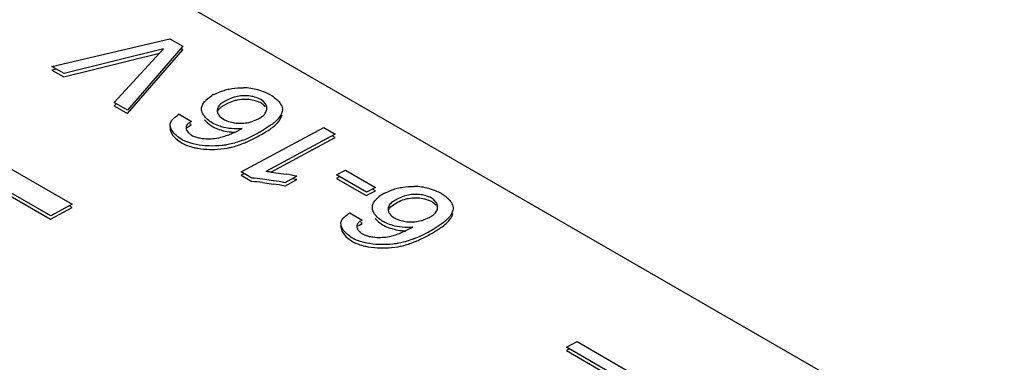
# Model space of a CAD drawing. Header units: inches. Extents: x 0 to 34, y 0 to 22.
# Tile 70 of 129: x 2.907 to 3.392, y 19.776 to 19.945. Entities that reach past the tile are written whole.
import ezdxf

# ---------------------------------------------------------------- set-up
doc = ezdxf.new("R2010")
doc.units = ezdxf.units.IN
doc.header["$LTSCALE"] = 1.87
doc.header["$MEASUREMENT"] = 0
doc.layers.get('0').update_dxf_attribs({"linetype": 'CONTINUOUS'})

msp = doc.modelspace()

# ---------------------------------------------------------------- linework, layer by layer
at = {"color": 6, "linetype": 'CONTINUOUS'}
msp.add_line((2.2467544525, 20.3806448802), (4.3327194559, 19.1762419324), dxfattribs=at)
at = {"color": 7, "linetype": 'CONTINUOUS'}
for p, q in [((2.9225298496, 19.9217848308), (2.9806660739, 19.9355473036)), ((2.9806660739, 19.9355473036), (2.9871439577, 19.9318070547)), ((2.9284319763, 19.9166880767), (2.9755422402, 19.9283614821)), ((2.9774935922, 19.9304932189), (2.9284813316, 19.9183485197)), ((2.9532732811, 19.9040339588), (2.9774935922, 19.9304932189)), ((2.959759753, 19.8985998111), (2.9870946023, 19.9301466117)), ((2.9871439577, 19.9318070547), (2.9598091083, 19.900260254)), ((2.9870946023, 19.9301466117), (2.9864126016, 19.9305403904)), ((2.9245550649, 19.9206154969), (2.9224804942, 19.9201243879)), ((2.9224804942, 19.9201243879), (2.9284319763, 19.9166880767)), ((2.9284813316, 19.9183485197), (2.9225298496, 19.9217848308)), ((3.002438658, 19.9080948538), (3.006192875, 19.909692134)), ((2.9540734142, 19.9033015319), (2.9532239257, 19.9023735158)), ((2.9598091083, 19.900260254), (2.9532732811, 19.9040339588)), ((2.9986951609, 19.9054564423), (3.0014875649, 19.9075488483)), ((3.0063820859, 19.9021077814), (3.0085748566, 19.9034554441)), ((3.0267222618, 19.9048085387), (3.0257514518, 19.9055178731)), ((3.0278834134, 19.903481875), (3.0267222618, 19.9048085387)), ((2.9532239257, 19.9023735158), (2.959759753, 19.8985998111)), ((2.9852638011, 19.8982830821), (2.991330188, 19.8947804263)), ((2.9963853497, 19.9002523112), (2.9963712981, 19.9014893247)), ((3.004098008, 19.8997662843), (3.0043720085, 19.8987158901)), ((3.0056797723, 19.901524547), (3.0063820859, 19.9021077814)), ((2.9809041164, 19.8924571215), (2.980855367, 19.8934834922)), ((2.9830448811, 19.8967452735), (2.9843971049, 19.8977479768)), ((2.9897514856, 19.8921109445), (2.9912808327, 19.8931199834)), ((2.991330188, 19.8947804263), (2.9899045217, 19.8938673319)), ((2.9912808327, 19.8931199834), (2.9905988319, 19.893513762)), ((2.9977353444, 19.8955844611), (2.9992038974, 19.8940670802)), ((2.9992038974, 19.8940670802), (3.0000227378, 19.8934058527)), ((3.0059659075, 19.896704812), (3.0071572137, 19.8958631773)), ((3.021965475, 19.8949774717), (3.024405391, 19.8960674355)), ((2.9810335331, 19.8918926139), (2.9809041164, 19.8924571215)), ((2.9813831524, 19.8909750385), (2.9810335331, 19.8918926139)), ((2.9813386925, 19.8893036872), (2.9820780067, 19.8880536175)), ((2.988816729, 19.890889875), (2.9890283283, 19.8903633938)), ((2.9893221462, 19.8916699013), (2.9897514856, 19.8921109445)), ((3.0128483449, 19.8895339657), (3.0163458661, 19.8912792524)), ((3.0159178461, 19.8698281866), (3.0566240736, 19.8916901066)), ((3.0302393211, 19.8926811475), (3.0268031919, 19.8904824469)), ((3.0622779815, 19.888425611), (3.0279848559, 19.8700079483)), ((3.0566240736, 19.8916901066), (3.0622779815, 19.888425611)), ((2.9820780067, 19.8880536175), (2.9832895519, 19.8866533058)), ((2.9832895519, 19.8866533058), (2.9844012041, 19.8856769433)), ((2.9844012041, 19.8856769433), (2.985851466, 19.8846287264)), ((2.9880953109, 19.8850493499), (2.9871685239, 19.8855110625)), ((2.990519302, 19.8841439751), (2.9880953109, 19.8850493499)), ((2.9922343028, 19.8836768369), (2.990519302, 19.8841439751)), ((3.0305568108, 19.8697553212), (3.0622286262, 19.886765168)), ((3.0622286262, 19.886765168), (3.0607624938, 19.8876116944)), ((2.889201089, 19.8788846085), (2.9325035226, 19.853882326)), ((2.8785515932, 19.8715311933), (2.9218540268, 19.8465289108)), ((2.9219033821, 19.8481893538), (2.8786009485, 19.8731916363)), ((3.0173839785, 19.8689816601), (3.0158684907, 19.8681677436)), ((3.0211592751, 19.8668018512), (3.0159178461, 19.8698281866)), ((3.0305653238, 19.869788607), (3.0380919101, 19.8687421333)), ((3.0628937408, 19.8683362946), (3.0673676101, 19.8707390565)), ((3.0673676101, 19.8707390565), (3.0821520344, 19.8622027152)), ((3.0158684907, 19.8681677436), (3.0211099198, 19.8651414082)), ((3.0263839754, 19.8646474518), (3.0318287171, 19.8638763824)), ((3.0318825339, 19.8655360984), (3.0264335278, 19.8663078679)), ((3.0374156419, 19.8628737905), (3.0432970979, 19.866032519)), ((3.0433464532, 19.8676929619), (3.0374649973, 19.8645342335)), ((3.0643598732, 19.8674897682), (3.0628443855, 19.8666758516)), ((3.0628443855, 19.8666758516), (3.0776288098, 19.8581395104)), ((3.0776781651, 19.8597999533), (3.0628937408, 19.8683362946)), ((3.0776288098, 19.8581395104), (3.0821026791, 19.8605422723)), ((3.0821520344, 19.8622027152), (3.0776781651, 19.8597999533)), ((3.0821026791, 19.8605422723), (3.0806365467, 19.8613887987)), ((3.0867031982, 19.8594415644), (3.0904573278, 19.8610388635)), ((3.0829602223, 19.8568039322), (3.0840335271, 19.8577224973)), ((3.090646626, 19.8534544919), (3.0928393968, 19.8548021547)), ((3.1109818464, 19.8561582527), (3.1100110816, 19.8568674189)), ((3.1121468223, 19.8548274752), (3.1109818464, 19.8561582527)), ((2.9218540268, 19.8465289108), (2.9324541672, 19.8522218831)), ((2.9325035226, 19.853882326), (2.9219033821, 19.8481893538)), ((2.9324541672, 19.8522218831), (2.9309880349, 19.8530684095)), ((3.0695283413, 19.8496297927), (3.0755947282, 19.8461271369)), ((3.080649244, 19.8515991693), (3.0806354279, 19.8528368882)), ((3.0883625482, 19.8511129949), (3.0886365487, 19.8500626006)), ((3.0899443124, 19.8528712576), (3.090646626, 19.8534544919)), ((3.0651668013, 19.8438010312), (3.0651199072, 19.8448302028)), ((3.0673094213, 19.8480919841), (3.0686616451, 19.8490946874)), ((3.0740148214, 19.8434570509), (3.0755453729, 19.8444666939)), ((3.0755947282, 19.8461271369), (3.074168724, 19.8452142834)), ((3.0755453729, 19.8444666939), (3.0748633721, 19.8448604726)), ((3.0819984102, 19.8469317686), (3.0834669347, 19.8454141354)), ((3.0834669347, 19.8454141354), (3.084285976, 19.8447528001)), ((3.0902259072, 19.848055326), (3.0914217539, 19.8472098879)), ((3.106226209, 19.846322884), (3.1086699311, 19.8474141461)), ((3.0652952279, 19.843238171), (3.0651668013, 19.8438010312)), ((3.0656430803, 19.8423230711), (3.0652952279, 19.843238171)), ((3.0655986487, 19.8406516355), (3.0663401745, 19.8393980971)), ((3.0730806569, 19.8422361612), (3.0732917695, 19.8417110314)), ((3.0735861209, 19.8430167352), (3.0740148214, 19.8434570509)), ((3.0971094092, 19.8408811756), (3.1006094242, 19.84262653)), ((3.1144993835, 19.8440300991), (3.1110637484, 19.8418331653)), ((3.0663401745, 19.8393980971), (3.0675490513, 19.8380021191)), ((3.0675490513, 19.8380021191), (3.0686663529, 19.8370215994)), ((3.0686663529, 19.8370215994), (3.0701111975, 19.8359780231)), ((3.072359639, 19.8363967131), (3.0714281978, 19.8368605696)), ((3.0747843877, 19.8354917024), (3.072359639, 19.8363967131)), ((3.0764939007, 19.8350261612), (3.0747843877, 19.8354917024)), ((3.1764272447, 19.7833546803), (3.1816044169, 19.7861351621)), ((3.1816044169, 19.7861351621), (3.2087553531, 19.7704585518)), ((3.177893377, 19.7825081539), (3.1763778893, 19.7816942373)), ((3.1763778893, 19.7816942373), (3.196174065, 19.7702641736)), ((3.1976895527, 19.7710780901), (3.1764272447, 19.7833546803))]:
    msp.add_line(p, q, dxfattribs=at)
for centre, radius, start, end in [((3.0133639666, 19.8879625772), 0.0229056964, 118.4876332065, 121.2310973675), ((3.016084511, 19.8804917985), 0.0308904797, 74.8809572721, 88.2589579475), ((3.0164820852, 19.8819180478), 0.0294099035, 67.150275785, 74.9039663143), ((3.017329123, 19.8839797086), 0.0271811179, 61.1267770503, 67.1081024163), ((3.0065218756, 19.8972364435), 0.0113501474, 133.5960361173, 137.0337214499), ((2.9941904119, 19.882855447), 0.0178240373, 120.0541781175, 123.3288645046), ((3.0107677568, 19.9076750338), 0.0178623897, 233.0194182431, 235.7440701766), ((3.0154095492, 19.9131789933), 0.0193462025, 285.2150342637, 289.8082894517), ((2.9981700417, 19.898168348), 0.0122221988, 233.3075637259, 236.6866299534), ((3.0121264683, 19.9096642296), 0.0202713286, 235.7346907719, 238.855385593), ((3.0131131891, 19.9145035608), 0.0250546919, 264.9102656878, 269.2673492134), ((2.9824038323, 19.9555928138), 0.0727367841, 293.1440177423, 294.7435378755), ((2.9965030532, 19.9377750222), 0.0560572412, 291.1980973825, 300.3466795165), ((3.0016023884, 19.934129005), 0.0503994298, 297.4367649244, 300.0014289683), ((3.0004441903, 19.9067172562), 0.0264735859, 236.549368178, 238.7220845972), ((2.9927953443, 19.8958089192), 0.0117348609, 238.9845499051, 241.3475015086), ((2.9958509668, 19.9375160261), 0.057579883, 291.5577450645, 294.2310838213), ((2.9964784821, 19.9361219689), 0.0560511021, 294.2309981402, 300.3209997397), ((3.0217185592, 19.7809985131), 0.0892297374, 84.3100089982, 85.9730002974), ((3.0176104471, 19.7524825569), 0.1180499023, 77.4078488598, 80.0087169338), ((3.0138388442, 19.7591039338), 0.1062864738, 83.2215028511, 86.0773223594), ((3.0138445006, 19.7602985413), 0.1067542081, 83.2276164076, 86.0710274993), ((3.0057745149, 19.7026220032), 0.1633456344, 78.8308234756, 80.8219205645), ((3.0061141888, 19.7058991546), 0.161703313, 78.8207792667, 80.8304991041), ((3.0169647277, 19.7479671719), 0.1209661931, 77.4269773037, 78.4933447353), ((3.0976259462, 19.8393114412), 0.0229025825, 118.4845724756, 121.2281743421), ((3.1003490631, 19.8318417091), 0.0308874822, 74.8801268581, 88.2585719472), ((3.1007453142, 19.8332628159), 0.0294122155, 67.1602859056, 74.903217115), ((3.1015890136, 19.8353170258), 0.0271915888, 61.1277553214, 67.1185605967), ((3.090787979, 19.848580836), 0.0113531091, 133.5890654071, 137.0277287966), ((3.0942983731, 19.8444476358), 0.0167806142, 124.1465173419, 127.713148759), ((3.0959737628, 19.842010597), 0.019737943, 121.1891984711, 124.2005788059), ((3.0784549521, 19.8342021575), 0.0178240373, 120.0541781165, 123.3288645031), ((3.0950088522, 19.8589951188), 0.0178276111, 233.0243343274, 235.7393725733), ((3.0996749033, 19.8645250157), 0.0193452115, 285.2119280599, 289.7948030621), ((3.0824393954, 19.849521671), 0.0122303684, 233.2791215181, 236.684798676), ((3.0963577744, 19.8609698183), 0.0202190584, 235.7303300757, 238.8596548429), ((3.097375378, 19.865827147), 0.0250312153, 264.9078471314, 269.2644512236), ((3.0665861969, 19.9071480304), 0.0729586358, 293.1381409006, 294.7312959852), ((3.0807547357, 19.8891274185), 0.0560627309, 291.204445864, 300.3516434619), ((3.0858409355, 19.8855358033), 0.0504590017, 297.4273639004, 299.9912314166), ((3.084692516, 19.8580564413), 0.0264588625, 236.5579063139, 238.7313570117), ((3.0770554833, 19.8471587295), 0.0117353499, 238.9830842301, 241.3462183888), ((3.0800877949, 19.8889013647), 0.0576214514, 291.5675203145, 294.2404324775), ((3.080729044, 19.8874776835), 0.0560600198, 294.2402335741, 300.3252430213)]:
    msp.add_arc(centre, radius, start, end, dxfattribs=at)
for points, knots in [([(3.006192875, 19.909692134), (3.007009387, 19.9099799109), (3.0087085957, 19.9104992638), (3.0123069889, 19.9112390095), (3.0151272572, 19.9114234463), (3.017023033, 19.9113680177)], [0, 0, 0, 0, 0.2358748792, 0.4832669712, 1, 1, 1, 1]), ([(3.030454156, 19.9077819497), (3.0311133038, 19.9073794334), (3.0323531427, 19.9065494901), (3.0334879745, 19.9055743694), (3.0339875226, 19.9050595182)], [0, 0, 0, 0, 0.5184469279, 1, 1, 1, 1]), ([(2.9963712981, 19.9014893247), (2.9964524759, 19.9021156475), (2.9969216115, 19.9033979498), (2.9977409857, 19.9044612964), (2.9982163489, 19.9049723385)], [0, 0, 0, 0, 0.4750327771, 1, 1, 1, 1]), ([(3.0086242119, 19.905115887), (3.0078253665, 19.9047123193), (3.0063780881, 19.9038781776), (3.005118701, 19.9027186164), (3.0046968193, 19.9020688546)], [0, 0, 0, 0, 0.5360207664, 1, 1, 1, 1]), ([(3.0085748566, 19.9034554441), (3.0089067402, 19.9036328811), (3.0103277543, 19.9043470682), (3.0118348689, 19.9048944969), (3.013011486, 19.9051936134)], [0, 0, 0, 0, 0.236634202, 1, 1, 1, 1]), ([(3.0125079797, 19.9067021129), (3.0121531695, 19.9066007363), (3.0108177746, 19.906179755), (3.0095264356, 19.9056149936), (3.0086242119, 19.905115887)], [0, 0, 0, 0, 0.2635620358, 1, 1, 1, 1]), ([(3.0168669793, 19.9074267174), (3.0164879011, 19.9074101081), (3.0150167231, 19.9072962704), (3.0135613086, 19.9070030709), (3.0125079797, 19.9067021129)], [0, 0, 0, 0, 0.2572622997, 1, 1, 1, 1]), ([(3.013011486, 19.9051936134), (3.0133795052, 19.9052871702), (3.0149075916, 19.9056261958), (3.0164780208, 19.9057808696), (3.0176633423, 19.9057792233)], [0, 0, 0, 0, 0.2426283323, 1, 1, 1, 1]), ([(3.0216649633, 19.9070033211), (3.0212774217, 19.9070889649), (3.0196963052, 19.907383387), (3.0180769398, 19.9074797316), (3.0168669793, 19.9074267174)], [0, 0, 0, 0, 0.2468213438, 1, 1, 1, 1]), ([(3.0176633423, 19.9057792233), (3.0180435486, 19.9057786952), (3.0195462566, 19.9057275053), (3.0210424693, 19.9054956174), (3.0221323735, 19.9052252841)], [0, 0, 0, 0, 0.2529422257, 1, 1, 1, 1]), ([(3.0257514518, 19.9055178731), (3.0254514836, 19.9056800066), (3.0241465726, 19.9063188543), (3.0227497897, 19.9067635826), (3.0216649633, 19.9070033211)], [0, 0, 0, 0, 0.2348384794, 1, 1, 1, 1]), ([(3.0221323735, 19.9052252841), (3.0224601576, 19.9051439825), (3.0236893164, 19.9048024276), (3.0248862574, 19.9043215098), (3.0257020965, 19.9038574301)], [0, 0, 0, 0, 0.2646031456, 1, 1, 1, 1]), ([(3.0257020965, 19.9038574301), (3.0259221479, 19.9037238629), (3.0267030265, 19.9031980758), (3.0273887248, 19.902515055), (3.027762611, 19.9019414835)], [0, 0, 0, 0, 0.2732397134, 1, 1, 1, 1]), ([(3.0284185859, 19.9002701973), (3.028536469, 19.9007976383), (3.028587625, 19.9019331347), (3.028181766, 19.9030006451), (3.0278834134, 19.903481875)], [0, 0, 0, 0, 0.4883621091, 1, 1, 1, 1]), ([(3.0339875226, 19.9050595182), (3.0342002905, 19.9048402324), (3.034964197, 19.9039889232), (3.0355861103, 19.9029948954), (3.03588097, 19.9022090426)], [0, 0, 0, 0, 0.2668748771, 1, 1, 1, 1]), ([(2.9974769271, 19.897667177), (2.9973338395, 19.8978704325), (2.9968293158, 19.8986626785), (2.9964863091, 19.8995683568), (2.9963853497, 19.9002523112)], [0, 0, 0, 0, 0.264454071, 1, 1, 1, 1]), ([(3.0046968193, 19.9020688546), (3.004472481, 19.9017233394), (3.0041277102, 19.9009786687), (3.0040599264, 19.900157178), (3.004098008, 19.8997662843)], [0, 0, 0, 0, 0.5119377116, 1, 1, 1, 1]), ([(3.0043011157, 19.8997996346), (3.0043774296, 19.8999550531), (3.0047494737, 19.9005955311), (3.0052614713, 19.9011438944), (3.0056797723, 19.901524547)], [0, 0, 0, 0, 0.2343846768, 1, 1, 1, 1]), ([(3.0043720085, 19.8987158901), (3.0044506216, 19.8985333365), (3.0048531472, 19.897770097), (3.0054588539, 19.8971292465), (3.0059659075, 19.896704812)], [0, 0, 0, 0, 0.231114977, 1, 1, 1, 1]), ([(3.024405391, 19.8960674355), (3.0250062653, 19.8963841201), (3.0261124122, 19.8970439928), (3.02709456, 19.8978988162), (3.0274786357, 19.8983680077)], [0, 0, 0, 0, 0.5283431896, 1, 1, 1, 1]), ([(3.0274786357, 19.8983680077), (3.0277114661, 19.8986524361), (3.0281046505, 19.8992549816), (3.0283434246, 19.8999339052), (3.0284185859, 19.9002701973)], [0, 0, 0, 0, 0.5161364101, 1, 1, 1, 1]), ([(3.0361134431, 19.8995983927), (3.0357433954, 19.8982296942), (3.0344798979, 19.8962811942), (3.032252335, 19.8941789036), (3.0309335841, 19.8931747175), (3.0302393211, 19.8926811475)], [0, 0, 0, 0, 0.4617898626, 0.7225597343, 1, 1, 1, 1]), ([(3.0341022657, 19.8944424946), (3.0343328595, 19.8947127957), (3.0351600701, 19.895767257), (3.0357995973, 19.8969877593), (3.0360640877, 19.8979379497)], [0, 0, 0, 0, 0.2648286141, 1, 1, 1, 1]), ([(3.03588097, 19.9022090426), (3.0360384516, 19.9017893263), (3.036262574, 19.9009237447), (3.0362150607, 19.9000216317), (3.0361134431, 19.8995983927)], [0, 0, 0, 0, 0.5073685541, 1, 1, 1, 1]), ([(2.980855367, 19.8934834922), (2.9809480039, 19.8940970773), (2.9815452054, 19.8953487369), (2.9825020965, 19.8962879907), (2.9830448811, 19.8967452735)], [0, 0, 0, 0, 0.4664747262, 1, 1, 1, 1]), ([(2.9899045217, 19.8938673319), (2.9894528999, 19.8934870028), (2.9888584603, 19.8927944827), (2.9886604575, 19.8916731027), (2.9887413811, 19.8911431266), (2.988816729, 19.890889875)], [0, 0, 0, 0, 0.5285014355, 0.7634924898, 1, 1, 1, 1]), ([(3.0016914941, 19.8939751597), (3.0008542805, 19.8945015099), (2.9993179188, 19.8955857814), (2.9979877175, 19.8969416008), (2.9974769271, 19.897667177)], [0, 0, 0, 0, 0.5270716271, 1, 1, 1, 1]), ([(3.0060481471, 19.8921603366), (3.0056532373, 19.8922792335), (3.0041571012, 19.8927708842), (3.0027080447, 19.8934114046), (3.0016914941, 19.8939751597)], [0, 0, 0, 0, 0.2618823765, 1, 1, 1, 1]), ([(3.0071572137, 19.8958631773), (3.0074658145, 19.8956972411), (3.0088012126, 19.8950403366), (3.010226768, 19.8945700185), (3.0113350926, 19.8943154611)], [0, 0, 0, 0, 0.235542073, 1, 1, 1, 1]), ([(3.0113350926, 19.8943154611), (3.0117194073, 19.8942271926), (3.0132913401, 19.8939200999), (3.0149024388, 19.8938073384), (3.016108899, 19.8938448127)], [0, 0, 0, 0, 0.2462408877, 1, 1, 1, 1]), ([(3.016108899, 19.8938448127), (3.0164883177, 19.8938565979), (3.0179639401, 19.8939509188), (3.0194268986, 19.8942224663), (3.0204868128, 19.8945109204)], [0, 0, 0, 0, 0.2568232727, 1, 1, 1, 1]), ([(3.030181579, 19.8910146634), (3.0309145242, 19.8915348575), (3.0322997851, 19.8925893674), (3.0335568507, 19.8938031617), (3.0341022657, 19.8944424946)], [0, 0, 0, 0, 0.5167930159, 1, 1, 1, 1]), ([(2.9808060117, 19.8918230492), (2.9807756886, 19.8914012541), (2.9808536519, 19.8905250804), (2.9811505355, 19.8897042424), (2.9813386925, 19.8893036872)], [0, 0, 0, 0, 0.4886397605, 1, 1, 1, 1]), ([(2.9833531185, 19.8882998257), (2.9831422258, 19.8885060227), (2.9823765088, 19.8893094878), (2.9817301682, 19.8902369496), (2.9813831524, 19.8909750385)], [0, 0, 0, 0, 0.2655874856, 1, 1, 1, 1]), ([(2.986748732, 19.8857518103), (2.9864307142, 19.8859441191), (2.9852343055, 19.8867014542), (2.9841003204, 19.8875692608), (2.9833531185, 19.8882998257)], [0, 0, 0, 0, 0.2623392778, 1, 1, 1, 1]), ([(2.9890283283, 19.8903633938), (2.9892226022, 19.8899811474), (2.9897852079, 19.8892470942), (2.990481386, 19.8886559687), (2.990867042, 19.8883679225)], [0, 0, 0, 0, 0.4711193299, 1, 1, 1, 1]), ([(3.0016421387, 19.8923147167), (3.0019595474, 19.8921355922), (3.0033207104, 19.8914246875), (3.0047636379, 19.8908759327), (3.0058831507, 19.890534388)], [0, 0, 0, 0, 0.2374484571, 1, 1, 1, 1]), ([(3.0058831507, 19.890534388), (3.0062801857, 19.8904132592), (3.0079206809, 19.8899562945), (3.0096078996, 19.8896630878), (3.0108904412, 19.8895476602)], [0, 0, 0, 0, 0.2437718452, 1, 1, 1, 1]), ([(3.0059043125, 19.8869331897), (3.0067964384, 19.8871522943), (3.0085175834, 19.8876864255), (3.0101839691, 19.8883641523), (3.010992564, 19.8887098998)], [0, 0, 0, 0, 0.5109076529, 1, 1, 1, 1]), ([(3.0163458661, 19.8912792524), (3.0146027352, 19.8910885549), (3.0111151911, 19.8910053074), (3.0076853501, 19.8916674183), (3.0060481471, 19.8921603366)], [0, 0, 0, 0, 0.5063140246, 1, 1, 1, 1]), ([(3.0247755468, 19.8877380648), (3.0252573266, 19.8879888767), (3.0271122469, 19.8889903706), (3.0289054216, 19.8901089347), (3.030181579, 19.8910146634)], [0, 0, 0, 0, 0.2576568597, 1, 1, 1, 1]), ([(2.9866993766, 19.8840913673), (2.987577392, 19.8835945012), (2.989515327, 19.8827455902), (2.9915422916, 19.8821638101), (2.9926095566, 19.8819167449)], [0, 0, 0, 0, 0.4794152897, 1, 1, 1, 1]), ([(2.991457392, 19.8879545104), (2.9920395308, 19.8876387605), (2.993322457, 19.8871056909), (2.9946625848, 19.8867561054), (2.9953677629, 19.8866143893)], [0, 0, 0, 0, 0.4793632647, 1, 1, 1, 1]), ([(3.0000313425, 19.8826633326), (2.999366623, 19.882686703), (2.9967478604, 19.8828348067), (2.9941380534, 19.8832188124), (2.9922343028, 19.8836768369)], [0, 0, 0, 0, 0.2535564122, 1, 1, 1, 1]), ([(2.9953677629, 19.8866143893), (2.9957782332, 19.8865318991), (2.9974511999, 19.8862542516), (2.9991546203, 19.8861778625), (3.0004305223, 19.8862109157)], [0, 0, 0, 0, 0.2470061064, 1, 1, 1, 1]), ([(3.0004305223, 19.8862109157), (3.0009030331, 19.8862231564), (3.0027430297, 19.8863204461), (3.0045741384, 19.8866065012), (3.0059043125, 19.8869331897)], [0, 0, 0, 0, 0.2565546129, 1, 1, 1, 1]), ([(3.0167729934, 19.8855108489), (3.016135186, 19.8852637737), (3.0134726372, 19.8842875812), (3.0107156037, 19.8835527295), (3.0085936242, 19.8831926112)], [0, 0, 0, 0, 0.2411552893, 1, 1, 1, 1]), ([(3.009049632, 19.8816208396), (3.0097559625, 19.8817499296), (3.0124640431, 19.8823306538), (3.0151013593, 19.8832105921), (3.0170080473, 19.8839639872)], [0, 0, 0, 0, 0.259388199, 1, 1, 1, 1]), ([(2.9926095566, 19.8819167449), (2.9932406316, 19.8817706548), (2.9958275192, 19.8812571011), (2.9984671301, 19.8810330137), (3.0004549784, 19.8809868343)], [0, 0, 0, 0, 0.2457235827, 1, 1, 1, 1]), ([(3.0085936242, 19.8831926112), (3.0079024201, 19.8830753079), (3.0050664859, 19.8826801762), (3.0021912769, 19.882587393), (3.0000313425, 19.8826633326)], [0, 0, 0, 0, 0.2449335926, 1, 1, 1, 1]), ([(3.0004549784, 19.8809868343), (3.0011860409, 19.8809698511), (3.0040612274, 19.880969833), (3.0069405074, 19.8812353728), (3.009049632, 19.8816208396)], [0, 0, 0, 0, 0.2543229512, 1, 1, 1, 1]), ([(3.0904573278, 19.8610388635), (3.0912738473, 19.8613266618), (3.092973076, 19.8618460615), (3.0965715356, 19.8625858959), (3.0993918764, 19.8627703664), (3.101287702, 19.8627149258)], [0, 0, 0, 0, 0.235873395, 0.4832649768, 1, 1, 1, 1]), ([(3.1147186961, 19.8591286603), (3.1153777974, 19.8587261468), (3.1166175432, 19.8578962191), (3.1177522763, 19.8569211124), (3.1182517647, 19.8564062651)], [0, 0, 0, 0, 0.5184490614, 1, 1, 1, 1]), ([(3.0806354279, 19.8528368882), (3.0807167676, 19.8534631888), (3.081186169, 19.8547453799), (3.082005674, 19.8558086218), (3.0824810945, 19.8563196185)], [0, 0, 0, 0, 0.4750302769, 1, 1, 1, 1]), ([(3.0928887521, 19.8564625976), (3.0920899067, 19.8560590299), (3.0906426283, 19.8552248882), (3.0893832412, 19.854065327), (3.0889613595, 19.8534155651)], [0, 0, 0, 0, 0.5360207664, 1, 1, 1, 1]), ([(3.0928393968, 19.8548021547), (3.0931712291, 19.8549795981), (3.0945920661, 19.8556938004), (3.0960990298, 19.8562412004), (3.0972755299, 19.8565403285)], [0, 0, 0, 0, 0.2366303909, 1, 1, 1, 1]), ([(3.0967724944, 19.8580489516), (3.0964176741, 19.8579475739), (3.0950822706, 19.8575265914), (3.0937909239, 19.856961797), (3.0928887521, 19.8564625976)], [0, 0, 0, 0, 0.2635673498, 1, 1, 1, 1]), ([(3.1011327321, 19.8587736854), (3.1007535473, 19.8587570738), (3.0992819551, 19.8586432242), (3.0978261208, 19.8583499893), (3.0967724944, 19.8580489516)], [0, 0, 0, 0, 0.2572622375, 1, 1, 1, 1]), ([(3.0972755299, 19.8565403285), (3.0976435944, 19.8566339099), (3.0991718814, 19.8569730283), (3.1007425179, 19.8571277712), (3.1019280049, 19.8571261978)], [0, 0, 0, 0, 0.2426268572, 1, 1, 1, 1]), ([(3.1059295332, 19.85835067), (3.1055420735, 19.85843626), (3.1039613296, 19.8587304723), (3.1023423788, 19.8588266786), (3.1011327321, 19.8587736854)], [0, 0, 0, 0, 0.2468267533, 1, 1, 1, 1]), ([(3.1019280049, 19.8571261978), (3.1023081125, 19.8571256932), (3.103810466, 19.8570746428), (3.1053063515, 19.8568430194), (3.1063960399, 19.8565728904)], [0, 0, 0, 0, 0.2529366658, 1, 1, 1, 1]), ([(3.1100110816, 19.8568674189), (3.1097115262, 19.857029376), (3.1084082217, 19.8576674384), (3.1070130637, 19.8581113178), (3.1059295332, 19.85835067)], [0, 0, 0, 0, 0.2348209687, 1, 1, 1, 1]), ([(3.1063960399, 19.8565728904), (3.1070402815, 19.8564131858), (3.1082631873, 19.8560398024), (3.1094298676, 19.8555096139), (3.1099617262, 19.8552069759)], [0, 0, 0, 0, 0.5203058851, 1, 1, 1, 1]), ([(3.1099617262, 19.8552069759), (3.110182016, 19.8550732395), (3.1109638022, 19.8545468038), (3.1116504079, 19.8538631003), (3.1120248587, 19.8532889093)], [0, 0, 0, 0, 0.2732247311, 1, 1, 1, 1]), ([(3.1126819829, 19.8516156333), (3.1127998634, 19.8521430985), (3.1128508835, 19.8532786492), (3.1124450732, 19.8543461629), (3.1121468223, 19.8548274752)], [0, 0, 0, 0, 0.4883655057, 1, 1, 1, 1]), ([(3.1182517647, 19.8564062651), (3.1184645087, 19.8561869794), (3.1192283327, 19.8553356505), (3.1198501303, 19.8543416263), (3.1201450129, 19.8535558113)], [0, 0, 0, 0, 0.2668705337, 1, 1, 1, 1]), ([(3.0817400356, 19.8490146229), (3.0815970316, 19.8492178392), (3.081092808, 19.8500099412), (3.0807500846, 19.8509154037), (3.080649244, 19.8515991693)], [0, 0, 0, 0, 0.2644486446, 1, 1, 1, 1]), ([(3.0889613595, 19.8534155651), (3.0887370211, 19.85307005), (3.0883922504, 19.8523253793), (3.0883244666, 19.8515038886), (3.0883625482, 19.8511129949)], [0, 0, 0, 0, 0.5119377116, 1, 1, 1, 1]), ([(3.0885656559, 19.8511463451), (3.0886419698, 19.8513017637), (3.0890140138, 19.8519422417), (3.0895260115, 19.852490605), (3.0899443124, 19.8528712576)], [0, 0, 0, 0, 0.2343846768, 1, 1, 1, 1]), ([(3.0886365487, 19.8500626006), (3.0887149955, 19.8498804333), (3.0891164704, 19.8491188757), (3.0897203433, 19.8484791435), (3.0902259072, 19.848055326)], [0, 0, 0, 0, 0.2311524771, 1, 1, 1, 1]), ([(3.1086699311, 19.8474141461), (3.1092705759, 19.8477304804), (3.1103762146, 19.848389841), (3.111357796, 19.8492441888), (3.1117416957, 19.8497130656)], [0, 0, 0, 0, 0.5283546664, 1, 1, 1, 1]), ([(3.1117416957, 19.8497130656), (3.1119746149, 19.8499975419), (3.1123679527, 19.8506001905), (3.1126068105, 19.8512792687), (3.1126819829, 19.8516156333)], [0, 0, 0, 0, 0.5161467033, 1, 1, 1, 1]), ([(3.1203779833, 19.8509451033), (3.1200076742, 19.8495764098), (3.1187429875, 19.847628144), (3.1165136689, 19.8455271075), (3.1151940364, 19.8445234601), (3.1144993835, 19.8440300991)], [0, 0, 0, 0, 0.4617437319, 0.722535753, 1, 1, 1, 1]), ([(3.1183653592, 19.8457899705), (3.1185961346, 19.8460601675), (3.1194239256, 19.8471142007), (3.1200639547, 19.8483345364), (3.1203286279, 19.8492846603)], [0, 0, 0, 0, 0.264852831, 1, 1, 1, 1]), ([(3.1201450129, 19.8535558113), (3.1203025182, 19.853136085), (3.1205267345, 19.8522705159), (3.1204794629, 19.8513683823), (3.1203779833, 19.8509451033)], [0, 0, 0, 0, 0.5073745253, 1, 1, 1, 1]), ([(3.0651199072, 19.8448302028), (3.0652125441, 19.8454437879), (3.0658097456, 19.8466954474), (3.0667666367, 19.8476347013), (3.0673094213, 19.8480919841)], [0, 0, 0, 0, 0.4664747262, 1, 1, 1, 1]), ([(3.074168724, 19.8452142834), (3.0737168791, 19.8448339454), (3.0731221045, 19.8441412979), (3.0729241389, 19.8430195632), (3.0730052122, 19.8424894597), (3.0730806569, 19.8422361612)], [0, 0, 0, 0, 0.5285107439, 0.7634939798, 1, 1, 1, 1]), ([(3.0859511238, 19.8453247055), (3.0851144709, 19.8458506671), (3.0835792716, 19.8469343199), (3.0822503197, 19.8482894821), (3.0817400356, 19.8490146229)], [0, 0, 0, 0, 0.5270817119, 1, 1, 1, 1]), ([(3.0903122, 19.8435077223), (3.089916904, 19.8436267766), (3.0884192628, 19.8441191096), (3.0869688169, 19.8447604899), (3.0859511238, 19.8453247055)], [0, 0, 0, 0, 0.2618736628, 1, 1, 1, 1]), ([(3.0914217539, 19.8472098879), (3.0917302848, 19.8470439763), (3.0930654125, 19.8463871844), (3.0944906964, 19.84591699), (3.0955988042, 19.8456624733)], [0, 0, 0, 0, 0.2355393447, 1, 1, 1, 1]), ([(3.0955988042, 19.8456624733), (3.0959831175, 19.8455742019), (3.097555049, 19.8452670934), (3.0991661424, 19.8451543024), (3.1003726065, 19.8451917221)], [0, 0, 0, 0, 0.2462402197, 1, 1, 1, 1]), ([(3.1003726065, 19.8451917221), (3.1007520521, 19.845203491), (3.1022277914, 19.845297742), (3.1036908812, 19.8455692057), (3.1047508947, 19.8458576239)], [0, 0, 0, 0, 0.2568214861, 1, 1, 1, 1]), ([(3.1144415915, 19.842363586), (3.1151749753, 19.842883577), (3.1165612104, 19.8439375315), (3.1178194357, 19.8451507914), (3.1183653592, 19.8457899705)], [0, 0, 0, 0, 0.5167964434, 1, 1, 1, 1]), ([(3.0650705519, 19.8431697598), (3.0650390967, 19.8427483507), (3.0651150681, 19.8418725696), (3.0654108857, 19.8410519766), (3.0655986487, 19.8406516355)], [0, 0, 0, 0, 0.4886651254, 1, 1, 1, 1]), ([(3.0676125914, 19.8396486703), (3.0674016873, 19.8398547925), (3.0666359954, 19.8406578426), (3.0659895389, 19.8415850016), (3.0656430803, 19.8423230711)], [0, 0, 0, 0, 0.2656191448, 1, 1, 1, 1]), ([(3.0710083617, 19.8371013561), (3.0706903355, 19.8372935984), (3.069493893, 19.8380507), (3.0683598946, 19.8389183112), (3.0676125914, 19.8396486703)], [0, 0, 0, 0, 0.2623383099, 1, 1, 1, 1]), ([(3.0732917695, 19.8417110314), (3.0734856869, 19.8413294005), (3.0740471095, 19.8405964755), (3.0747418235, 19.8400060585), (3.0751266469, 19.8397183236)], [0, 0, 0, 0, 0.4711483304, 1, 1, 1, 1]), ([(3.0859017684, 19.8436642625), (3.086219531, 19.8434849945), (3.0875820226, 19.8427734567), (3.0890262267, 19.8422239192), (3.0901467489, 19.8418819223)], [0, 0, 0, 0, 0.237466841, 1, 1, 1, 1]), ([(3.0901467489, 19.8418819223), (3.0905437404, 19.8417607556), (3.092184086, 19.8413036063), (3.093871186, 19.8410102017), (3.0951536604, 19.8408947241)], [0, 0, 0, 0, 0.2437672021, 1, 1, 1, 1]), ([(3.0901674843, 19.8382816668), (3.0910594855, 19.8385008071), (3.0927804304, 19.8390349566), (3.094446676, 19.8397125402), (3.0952552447, 19.8400581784)], [0, 0, 0, 0, 0.5108960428, 1, 1, 1, 1]), ([(3.1006094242, 19.84262653), (3.0988663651, 19.8424356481), (3.0953789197, 19.8423521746), (3.091949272, 19.843014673), (3.0903122, 19.8435077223)], [0, 0, 0, 0, 0.5063195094, 1, 1, 1, 1]), ([(3.1090341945, 19.8390881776), (3.1095160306, 19.839338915), (3.1113712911, 19.8403401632), (3.1131648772, 19.8414583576), (3.1144415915, 19.842363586)], [0, 0, 0, 0, 0.2576422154, 1, 1, 1, 1]), ([(3.0709590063, 19.8354409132), (3.0718374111, 19.8349439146), (3.0737760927, 19.8340947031), (3.0758038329, 19.8335126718), (3.0768714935, 19.8332655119)], [0, 0, 0, 0, 0.4794226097, 1, 1, 1, 1]), ([(3.0757219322, 19.8393012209), (3.076304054, 19.83898554), (3.077586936, 19.8384526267), (3.0789270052, 19.8381032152), (3.0796321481, 19.8379615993)], [0, 0, 0, 0, 0.4793640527, 1, 1, 1, 1]), ([(3.0842911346, 19.8340121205), (3.0836263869, 19.8340355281), (3.0810075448, 19.8341837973), (3.0783976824, 19.8345680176), (3.0764939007, 19.8350261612)], [0, 0, 0, 0, 0.2535592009, 1, 1, 1, 1]), ([(3.0796321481, 19.8379615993), (3.0800426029, 19.8378791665), (3.0817154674, 19.8376017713), (3.0834187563, 19.8375256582), (3.0846945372, 19.8375588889)], [0, 0, 0, 0, 0.2470112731, 1, 1, 1, 1]), ([(3.0846945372, 19.8375588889), (3.0851669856, 19.837571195), (3.0870067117, 19.8376687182), (3.0888375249, 19.8379549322), (3.0901674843, 19.8382816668)], [0, 0, 0, 0, 0.256557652, 1, 1, 1, 1]), ([(3.1010324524, 19.8368603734), (3.1003947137, 19.8366132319), (3.0977324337, 19.8356367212), (3.0949756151, 19.8349015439), (3.0928537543, 19.8345413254)], [0, 0, 0, 0, 0.2411530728, 1, 1, 1, 1]), ([(3.0933130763, 19.8329701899), (3.094019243, 19.8330993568), (3.0967266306, 19.8336804), (3.0993631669, 19.8345607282), (3.101269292, 19.8353142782)], [0, 0, 0, 0, 0.2593925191, 1, 1, 1, 1]), ([(3.0768714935, 19.8332655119), (3.0775026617, 19.8331193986), (3.0800899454, 19.8326057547), (3.0827299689, 19.8323816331), (3.0847181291, 19.8323355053)], [0, 0, 0, 0, 0.2457221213, 1, 1, 1, 1]), ([(3.0928537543, 19.8345413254), (3.092162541, 19.8344239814), (3.0893265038, 19.8340287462), (3.0864511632, 19.8339360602), (3.0842911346, 19.8340121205)], [0, 0, 0, 0, 0.24492936, 1, 1, 1, 1]), ([(3.0847181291, 19.8323355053), (3.0854492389, 19.8323185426), (3.0883245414, 19.8323186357), (3.0912039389, 19.8325844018), (3.0933130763, 19.8329701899)], [0, 0, 0, 0, 0.2543289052, 1, 1, 1, 1])]:
    msp.add_open_spline(points, degree=3, knots=knots, dxfattribs=at)

doc.saveas('drawing.dxf')
